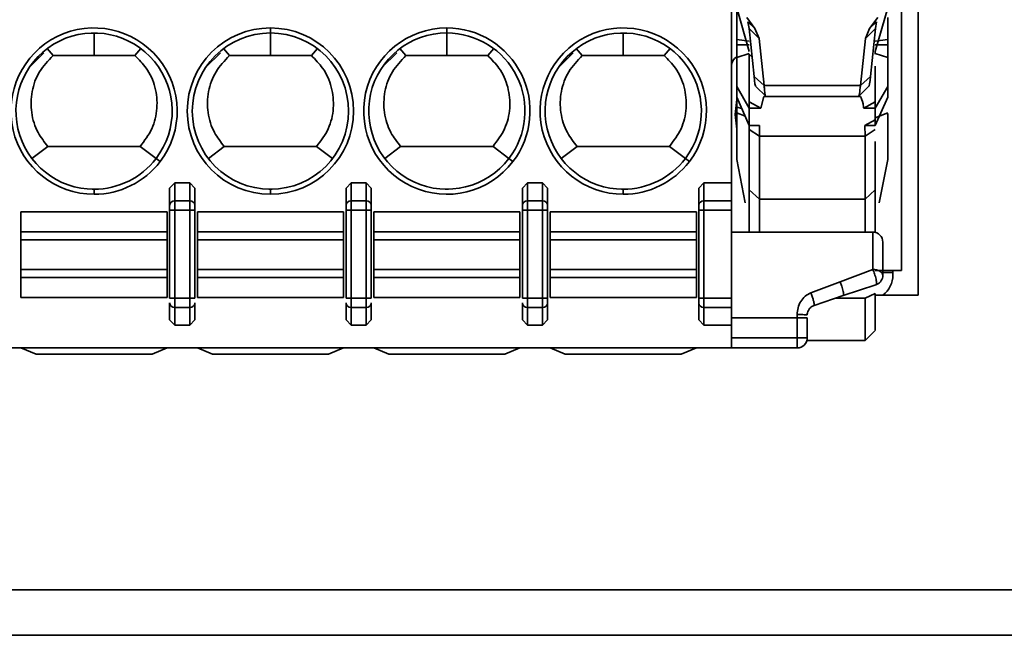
# Model space of a CAD drawing. Header units: millimetres. Extents: x 0 to 420, y 0 to 297.
# Tile 36 of 126: x 145.69 to 155.46, y 214.51 to 220.62. Entities that reach past the tile are written whole.
import ezdxf

# ---------------------------------------------------------------- set-up
doc = ezdxf.new("R2010")
doc.units = ezdxf.units.MM

msp = doc.modelspace()

# ---------------------------------------------------------------- linework, layer by layer
at = {"color": 7, "linetype": 'Continuous', "lineweight": 35}
for p, q in [((154.6018, 217.8849), (154.6018, 224.3349)), ((152.7518, 222.2224), (152.7518, 218.9973)), ((154.4357, 221.9776), (154.4357, 218.1276)), ((152.8018, 220.7849), (152.8018, 220.421)), ((152.8018, 220.7353), (152.9268, 220.3012)), ((154.3018, 220.7353), (154.1768, 220.3012)), ((152.9016, 220.6379), (152.9831, 220.5289)), ((152.9831, 220.5289), (152.9137, 220.5958)), ((152.9137, 220.5958), (152.9242, 220.528)), ((154.2023, 220.6377), (154.1204, 220.5289)), ((154.1204, 220.5289), (154.1899, 220.5958)), ((154.1899, 220.5958), (154.1794, 220.528)), ((154.3018, 220.639), (154.3018, 220.421)), ((146.4268, 220.2599), (146.4268, 220.4849)), ((148.1768, 220.5349), (148.1768, 220.4849)), ((148.1768, 220.4849), (148.1768, 220.2599)), ((149.9268, 220.4849), (149.9268, 220.5349)), ((149.9268, 220.2599), (149.9268, 220.4849)), ((151.6768, 220.2599), (151.6768, 220.4849)), ((152.9242, 220.528), (153.025, 220.4308)), ((152.9242, 220.528), (152.9739, 220.052)), ((152.9831, 220.5289), (153.025, 220.4308)), ((154.0785, 220.4308), (154.1204, 220.5289)), ((154.1794, 220.528), (154.0785, 220.4308)), ((154.1794, 220.528), (154.1297, 220.052)), ((152.8018, 220.421), (152.8018, 220.3678)), ((152.8018, 220.421), (152.9268, 220.4033)), ((152.8018, 220.3678), (152.8018, 220.2404)), ((152.8018, 220.3678), (152.9268, 220.3678)), ((153.025, 220.4308), (153.0737, 219.964)), ((154.0785, 220.4308), (154.0298, 219.964)), ((154.1768, 220.4033), (154.3018, 220.421)), ((154.1768, 220.3678), (154.3018, 220.3678)), ((154.3018, 220.421), (154.3018, 220.3678)), ((145.9298, 220.2881), (145.7829, 220.1412)), ((145.9611, 220.3294), (146.0206, 220.2599)), ((146.4268, 220.2599), (146.0206, 220.2599)), ((146.833, 220.2599), (146.4268, 220.2599)), ((146.8924, 220.3294), (146.833, 220.2599)), ((147.6798, 220.2881), (147.5329, 220.1412)), ((147.7111, 220.3294), (147.7706, 220.2599)), ((148.1768, 220.2599), (147.7706, 220.2599)), ((148.583, 220.2599), (148.1768, 220.2599)), ((148.6424, 220.3294), (148.583, 220.2599)), ((149.4298, 220.2881), (149.2829, 220.1412)), ((149.4611, 220.3294), (149.5206, 220.2599)), ((149.9268, 220.2599), (149.5206, 220.2599)), ((150.333, 220.2599), (149.9268, 220.2599)), ((150.3924, 220.3294), (150.333, 220.2599)), ((151.1798, 220.2881), (151.0329, 220.1412)), ((151.2111, 220.3294), (151.2706, 220.2599)), ((151.6768, 220.2599), (151.2706, 220.2599)), ((152.083, 220.2599), (151.6768, 220.2599)), ((152.1424, 220.3294), (152.083, 220.2599)), ((152.8018, 220.2404), (152.9268, 220.2828)), ((152.9268, 220.2735), (152.9268, 219.8011)), ((154.1768, 220.3012), (154.1768, 220.2735)), ((154.1768, 220.2828), (154.3018, 220.2404)), ((152.8018, 220.2404), (152.8018, 219.9551)), ((154.3018, 220.2404), (154.3018, 219.9551)), ((154.3037, 220.1362), (154.3018, 220.1355)), ((152.9739, 220.052), (153.0738, 219.964)), ((154.0298, 219.964), (154.1296, 220.052)), ((152.8018, 219.9551), (152.8018, 219.8465)), ((152.8018, 219.9551), (152.9268, 219.7375)), ((152.9922, 219.9541), (153.0935, 219.8537)), ((154.0298, 219.964), (153.0737, 219.964)), ((154.0092, 219.854), (154.111, 219.9548)), ((154.1768, 219.7375), (154.3018, 219.9551)), ((154.3018, 219.9551), (154.3018, 219.8465)), ((152.9268, 219.5671), (152.8018, 219.8465)), ((152.8018, 219.8465), (152.8018, 219.8245)), ((152.8018, 219.8245), (152.8018, 219.7479)), ((152.9268, 219.8011), (153.0414, 219.7375)), ((152.9268, 219.8011), (152.9268, 219.7375)), ((153.0414, 219.7375), (153.0709, 219.8553)), ((153.0728, 219.8533), (154.0308, 219.8533)), ((154.0622, 219.7375), (154.1768, 219.8011)), ((154.3018, 219.8465), (154.1768, 219.5671)), ((154.1768, 219.8011), (154.1768, 219.7375)), ((152.8018, 219.7479), (152.8018, 219.6921)), ((152.8018, 219.6921), (152.8859, 219.6585)), ((152.8018, 219.6921), (152.8018, 219.6864)), ((152.8018, 219.6864), (152.8018, 219.2285)), ((152.9268, 219.7375), (152.9268, 219.5671)), ((152.9268, 219.7375), (153.0414, 219.7375)), ((154.0622, 219.7375), (154.1768, 219.7375)), ((154.1768, 219.7375), (154.1768, 219.5671)), ((154.1768, 219.6421), (154.3029, 219.6926)), ((154.3018, 219.6864), (154.3018, 219.2285)), ((154.0748, 219.5671), (154.1768, 219.6219)), ((153.0288, 219.5671), (152.9268, 219.5671)), ((152.9268, 219.5671), (152.9268, 219.5266)), ((153.0268, 219.4621), (152.9268, 219.5266)), ((152.9268, 219.5266), (152.9268, 218.9275)), ((153.0268, 219.4621), (153.0288, 219.5671)), ((154.0748, 219.5671), (154.0768, 219.4621)), ((154.1768, 219.5671), (154.0748, 219.5671)), ((154.1768, 219.5266), (154.0768, 219.4621)), ((154.0768, 219.4621), (153.0268, 219.4621)), ((153.0268, 218.8347), (153.0268, 219.4621)), ((154.0768, 218.8347), (154.0768, 219.4621)), ((145.9685, 219.3599), (145.8109, 219.2395)), ((145.9685, 219.3599), (146.885, 219.3599)), ((147.0427, 219.2395), (146.885, 219.3599)), ((147.7185, 219.3599), (147.5609, 219.2395)), ((147.7185, 219.3599), (148.635, 219.3599)), ((148.635, 219.3599), (148.7927, 219.2395)), ((149.3109, 219.2395), (149.4685, 219.3599)), ((149.4685, 219.3599), (150.385, 219.3599)), ((150.385, 219.3599), (150.5427, 219.2395)), ((151.0609, 219.2395), (151.2185, 219.3599)), ((151.2185, 219.3599), (152.135, 219.3599)), ((152.135, 219.3599), (152.2927, 219.2395)), ((147.0824, 219.2091), (147.0427, 219.2395)), ((150.5427, 219.2395), (150.5824, 219.2091)), ((152.2927, 219.2395), (152.3324, 219.2091)), ((152.8876, 218.8006), (152.8018, 219.2285)), ((154.216, 218.8006), (154.3018, 219.2285)), ((147.1768, 218.9441), (147.2268, 218.9973)), ((147.2268, 218.9973), (147.3768, 218.9973)), ((147.2268, 218.9973), (147.2268, 218.8211)), ((147.3768, 218.8211), (147.3768, 218.9973)), ((147.3768, 218.9973), (147.4268, 218.9441)), ((148.9268, 218.9441), (148.9768, 218.9973)), ((148.9768, 218.9973), (148.9768, 218.8211)), ((148.9768, 218.9973), (149.1268, 218.9973)), ((149.1268, 218.9973), (149.1268, 218.8211)), ((149.1268, 218.9973), (149.1768, 218.9441)), ((150.6768, 218.9441), (150.7268, 218.9973)), ((150.7268, 218.9973), (150.8768, 218.9973)), ((150.7268, 218.9973), (150.7268, 218.8211)), ((150.8768, 218.8211), (150.8768, 218.9973)), ((150.8768, 218.9973), (150.9268, 218.9441)), ((152.4268, 218.9441), (152.4768, 218.9973)), ((152.4768, 218.9973), (152.4768, 218.8211)), ((152.4768, 218.9973), (152.7518, 218.9973)), ((152.7518, 218.9973), (152.7518, 218.8211)), ((146.4444, 218.9351), (146.4092, 218.9351)), ((146.4268, 218.9349), (146.4268, 218.8849)), ((147.1768, 218.9441), (147.1768, 218.7741)), ((147.4268, 218.7741), (147.4268, 218.9441)), ((148.1944, 218.9351), (148.1592, 218.9351)), ((148.1768, 218.9349), (148.1768, 218.8849)), ((148.9268, 218.9441), (148.9268, 218.7741)), ((149.1768, 218.7741), (149.1768, 218.9441)), ((149.9444, 218.9351), (149.9092, 218.9351)), ((150.6768, 218.9441), (150.6768, 218.7741)), ((150.9268, 218.7741), (150.9268, 218.9441)), ((151.6944, 218.9351), (151.6592, 218.9351)), ((151.6768, 218.9349), (151.6768, 218.8849)), ((152.4268, 218.9441), (152.4268, 218.7741)), ((152.9268, 218.9275), (152.9268, 218.5099)), ((152.9268, 218.9275), (153.0268, 218.8347)), ((154.0768, 218.8347), (154.1768, 218.9275)), ((147.2268, 218.8211), (147.2268, 218.7271)), ((147.2268, 218.8211), (147.3768, 218.8211)), ((147.3768, 218.7271), (147.3768, 218.8211)), ((148.9768, 218.7271), (148.9768, 218.8211)), ((148.9768, 218.8211), (149.1268, 218.8211)), ((149.1268, 218.8211), (149.1268, 218.7271)), ((150.7268, 218.8211), (150.7268, 218.7271)), ((150.7268, 218.8211), (150.8768, 218.8211)), ((150.8768, 218.7271), (150.8768, 218.8211)), ((152.4768, 218.8211), (152.4768, 218.7271)), ((152.7518, 218.8211), (152.4768, 218.8211)), ((152.7518, 218.8211), (152.7518, 218.7271)), ((153.0268, 218.8347), (154.0768, 218.8347)), ((153.0268, 218.8347), (153.0268, 218.5099)), ((154.0768, 218.8347), (154.0768, 218.5099)), ((145.7018, 218.7099), (145.7018, 218.5114)), ((145.7018, 218.7099), (147.1518, 218.7099)), ((147.1518, 218.7099), (147.1518, 218.5114)), ((147.1768, 218.7271), (147.2268, 218.7271)), ((147.1768, 218.7271), (147.1768, 217.8549)), ((147.2268, 217.8549), (147.2268, 218.7271)), ((147.2268, 218.7271), (147.3768, 218.7271)), ((147.3768, 218.7271), (147.4268, 218.7271)), ((147.3768, 218.7271), (147.3768, 217.8549)), ((147.4268, 217.8549), (147.4268, 218.7271)), ((147.4518, 218.7099), (147.4518, 218.5114)), ((147.4518, 218.7099), (148.9018, 218.7099)), ((148.9018, 218.7099), (148.9018, 218.5114)), ((148.9768, 218.7271), (148.9268, 218.7271)), ((148.9268, 218.7271), (148.9268, 217.8549)), ((148.9768, 217.8549), (148.9768, 218.7271)), ((148.9768, 218.7271), (149.1268, 218.7271)), ((149.1268, 218.7271), (149.1768, 218.7271)), ((149.1268, 218.7271), (149.1268, 217.8549)), ((149.1768, 217.8549), (149.1768, 218.7271)), ((149.2018, 218.7099), (149.2018, 218.5114)), ((149.2018, 218.7099), (150.6518, 218.7099)), ((150.6518, 218.7099), (150.6518, 218.5114)), ((150.6768, 218.7271), (150.7268, 218.7271)), ((150.6768, 218.7271), (150.6768, 217.8549)), ((150.7268, 217.8549), (150.7268, 218.7271)), ((150.7268, 218.7271), (150.8768, 218.7271)), ((150.8768, 218.7271), (150.9268, 218.7271)), ((150.8768, 218.7271), (150.8768, 217.8549)), ((150.9268, 217.8549), (150.9268, 218.7271)), ((150.9518, 218.7099), (150.9518, 218.5114)), ((150.9518, 218.7099), (152.4018, 218.7099)), ((152.4018, 218.7099), (152.4018, 218.5114)), ((152.4768, 218.7271), (152.4268, 218.7271)), ((152.4268, 218.7271), (152.4268, 217.8549)), ((152.4768, 218.7271), (152.4768, 217.8549)), ((152.7518, 218.7271), (152.4768, 218.7271)), ((152.7518, 218.7271), (152.7518, 217.8549)), ((145.7018, 218.5114), (145.7018, 218.4326)), ((147.1518, 218.5114), (145.7018, 218.5114)), ((147.1518, 218.5114), (147.1518, 218.4326)), ((147.4518, 218.5114), (147.4518, 218.4326)), ((148.9018, 218.5114), (147.4518, 218.5114)), ((148.9018, 218.5114), (148.9018, 218.4326)), ((149.2018, 218.5114), (149.2018, 218.4326)), ((150.6518, 218.5114), (149.2018, 218.5114)), ((150.6518, 218.5114), (150.6518, 218.4326)), ((150.9518, 218.5114), (150.9518, 218.4326)), ((152.4018, 218.5114), (150.9518, 218.5114)), ((152.4018, 218.5114), (152.4018, 218.4326)), ((154.1518, 218.5099), (152.7518, 218.5099)), ((154.1518, 218.1382), (154.1518, 218.5099)), ((145.7018, 218.4326), (145.7018, 218.1372)), ((145.7018, 218.4326), (147.1518, 218.4326)), ((147.1518, 218.4326), (147.1518, 218.1372)), ((147.4518, 218.4326), (147.4518, 218.1372)), ((147.4518, 218.4326), (148.9018, 218.4326)), ((148.9018, 218.4326), (148.9018, 218.1372)), ((149.2018, 218.4326), (149.2018, 218.1372)), ((149.2018, 218.4326), (150.6518, 218.4326)), ((150.6518, 218.4326), (150.6518, 218.1372)), ((150.9518, 218.4326), (150.9518, 218.1372)), ((150.9518, 218.4326), (152.4018, 218.4326)), ((152.4018, 218.4326), (152.4018, 218.1372)), ((145.7018, 218.1372), (145.7018, 218.0583)), ((147.1518, 218.1372), (145.7018, 218.1372)), ((147.1518, 218.1372), (147.1518, 218.0583)), ((147.4518, 218.1372), (147.4518, 218.0583)), ((148.9018, 218.1372), (147.4518, 218.1372)), ((148.9018, 218.1372), (148.9018, 218.0583)), ((149.2018, 218.1372), (149.2018, 218.0583)), ((150.6518, 218.1372), (149.2018, 218.1372)), ((150.6518, 218.1372), (150.6518, 218.0583)), ((150.9518, 218.1372), (150.9518, 218.0583)), ((152.4018, 218.1372), (150.9518, 218.1372)), ((152.4018, 218.1372), (152.4018, 218.0583)), ((153.8281, 218.0159), (154.1518, 218.1382)), ((154.4357, 218.1276), (154.1768, 218.1276)), ((154.2518, 218.1099), (154.3518, 218.1099)), ((154.3518, 218.0849), (154.3518, 218.1276)), ((145.7018, 218.0583), (145.7018, 217.8599)), ((147.1518, 218.0583), (145.7018, 218.0583)), ((147.1518, 218.0583), (147.1518, 217.8599)), ((147.4518, 218.0583), (147.4518, 217.8599)), ((148.9018, 218.0583), (147.4518, 218.0583)), ((148.9018, 218.0583), (148.9018, 217.8599)), ((149.2018, 218.0583), (149.2018, 217.8599)), ((150.6518, 218.0583), (149.2018, 218.0583)), ((150.6518, 218.0583), (150.6518, 217.8599)), ((150.9518, 218.0583), (150.9518, 217.8599)), ((152.4018, 218.0583), (150.9518, 218.0583)), ((152.4018, 218.0583), (152.4018, 217.8599)), ((153.5386, 217.9065), (153.8281, 218.0159)), ((154.2506, 218.0669), (154.2518, 218.0819)), ((153.8418, 217.9787), (153.8438, 217.9726)), ((153.8438, 217.9726), (153.8512, 217.9482)), ((153.8597, 217.8792), (154.1834, 217.9871)), ((147.1518, 217.8599), (145.7018, 217.8599)), ((147.2268, 217.8549), (147.1768, 217.8549)), ((147.2268, 217.7609), (147.2268, 217.8549)), ((147.3768, 217.8549), (147.2268, 217.8549)), ((147.3768, 217.7609), (147.3768, 217.8549)), ((147.4268, 217.8549), (147.3768, 217.8549)), ((148.9018, 217.8599), (147.4518, 217.8599)), ((148.9768, 217.8549), (148.9268, 217.8549)), ((148.9768, 217.7609), (148.9768, 217.8549)), ((149.1268, 217.8549), (148.9768, 217.8549)), ((149.1268, 217.7609), (149.1268, 217.8549)), ((149.1768, 217.8549), (149.1268, 217.8549)), ((150.6518, 217.8599), (149.2018, 217.8599)), ((150.7268, 217.8549), (150.6768, 217.8549)), ((150.7268, 217.7609), (150.7268, 217.8549)), ((150.8768, 217.8549), (150.7268, 217.8549)), ((150.8768, 217.7609), (150.8768, 217.8549)), ((150.9268, 217.8549), (150.8768, 217.8549)), ((152.4018, 217.8599), (150.9518, 217.8599)), ((152.4768, 217.8549), (152.4268, 217.8549)), ((152.4768, 217.8549), (152.4768, 217.7609)), ((152.7518, 217.8549), (152.4768, 217.8549)), ((152.7518, 217.8549), (152.7518, 217.7609)), ((153.5386, 217.9065), (153.5476, 217.8806)), ((153.8597, 217.8792), (153.5702, 217.7827)), ((154.1768, 217.8994), (154.0768, 217.8555)), ((154.0768, 217.4349), (154.0768, 217.8555)), ((154.1768, 217.8849), (154.6018, 217.8849)), ((147.1768, 217.8079), (147.1768, 217.6379)), ((147.3768, 217.7609), (147.2268, 217.7609)), ((147.2268, 217.5847), (147.2268, 217.7609)), ((147.3768, 217.5847), (147.3768, 217.7609)), ((147.4268, 217.6379), (147.4268, 217.8079)), ((148.9268, 217.8079), (148.9268, 217.6379)), ((149.1268, 217.7609), (148.9768, 217.7609)), ((148.9768, 217.5847), (148.9768, 217.7609)), ((149.1268, 217.5847), (149.1268, 217.7609)), ((149.1768, 217.6379), (149.1768, 217.8079)), ((150.6768, 217.8079), (150.6768, 217.6379)), ((150.8768, 217.7609), (150.7268, 217.7609)), ((150.7268, 217.5847), (150.7268, 217.7609)), ((150.8768, 217.5847), (150.8768, 217.7609)), ((150.9268, 217.6379), (150.9268, 217.8079)), ((152.4268, 217.8079), (152.4268, 217.6379)), ((152.7518, 217.7609), (152.4768, 217.7609)), ((152.4768, 217.7609), (152.4768, 217.5847)), ((152.7518, 217.7609), (152.7518, 217.5847)), ((147.2268, 217.5847), (147.1768, 217.6379)), ((147.4268, 217.6379), (147.3768, 217.5847)), ((148.9768, 217.5847), (148.9268, 217.6379)), ((149.1768, 217.6379), (149.1268, 217.5847)), ((150.7268, 217.5847), (150.6768, 217.6379)), ((150.9268, 217.6379), (150.8768, 217.5847)), ((152.4768, 217.5847), (152.4268, 217.6379)), ((152.7518, 217.6599), (153.4018, 217.6599)), ((153.4018, 217.6915), (153.4018, 217.6599)), ((153.5018, 217.6599), (153.4018, 217.6599)), ((153.4018, 217.4599), (153.4018, 217.6599)), ((153.5018, 217.6878), (153.5024, 217.699)), ((153.5018, 217.6599), (153.5018, 217.4599)), ((147.3768, 217.5847), (147.2268, 217.5847)), ((149.1268, 217.5847), (148.9768, 217.5847)), ((150.8768, 217.5847), (150.7268, 217.5847)), ((152.7518, 217.5847), (152.4768, 217.5847)), ((152.7518, 217.5847), (152.7518, 217.3599)), ((154.0768, 217.4349), (154.1781, 217.5362)), ((153.4018, 217.4599), (152.7518, 217.4599)), ((153.4018, 217.3599), (153.4018, 217.4599)), ((153.5018, 217.4599), (153.4018, 217.4599)), ((153.4986, 217.4349), (154.0768, 217.4349)), ((133.2946, 217.3599), (152.7518, 217.3599)), ((145.7018, 217.3599), (145.8518, 217.2974)), ((147.0018, 217.2974), (147.1518, 217.3599)), ((147.4518, 217.3599), (147.6018, 217.2974)), ((148.7518, 217.2974), (148.9018, 217.3599)), ((149.2018, 217.3599), (149.3518, 217.2974)), ((150.5018, 217.2974), (150.6518, 217.3599)), ((150.9518, 217.3599), (151.1018, 217.2974)), ((152.2518, 217.2974), (152.4018, 217.3599)), ((152.7518, 217.3599), (153.4018, 217.3599)), ((145.8518, 217.2974), (147.0018, 217.2974)), ((147.6018, 217.2974), (148.7518, 217.2974)), ((149.3518, 217.2974), (150.5018, 217.2974)), ((151.1018, 217.2974), (152.2518, 217.2974)), ((203.4519, 214.9599), (81.8518, 214.9599)), ((203.4519, 214.5099), (81.8518, 214.5099))]:
    msp.add_line(p, q, dxfattribs=at)
at = {"color": 8, "linetype": 'Continuous', "lineweight": 35}
for p, q in [((152.9268, 220.2735), (152.9535, 220.2471)), ((152.8018, 219.8245), (152.8136, 219.8201)), ((152.852, 219.7342), (152.8018, 219.7479)), ((152.8244, 219.6831), (152.8018, 219.6864)), ((154.3018, 219.6864), (154.2792, 219.6831)), ((154.0768, 217.8555), (153.7888, 217.8555))]:
    msp.add_line(p, q, dxfattribs=at)
at = {"color": 7, "linetype": 'Continuous', "lineweight": 35, "flags": 128}
for points in [[(152.8018, 219.8241), (152.7857, 219.6776), (152.8018, 219.5311)], [(154.1518, 218.1382), (154.1713, 218.1371), (154.1901, 218.1339), (154.2073, 218.1287), (154.2225, 218.1217), (154.2349, 218.1132), (154.2442, 218.1035), (154.2499, 218.0929), (154.2518, 218.0819)]]:
    msp.add_lwpolyline(points, dxfattribs=at)
at = {"color": 7, "linetype": 'Continuous', "lineweight": 35}
for centre, radius, start, end in [((146.4268, 219.7099), 0.825, 322.62876, 270), ((146.4268, 219.7099), 0.775, 322.62876, 270), ((148.1768, 219.7099), 0.825, 90, 270), ((148.1768, 219.7099), 0.775, 90, 270), ((148.1768, 219.7099), 0.825, 270, 90), ((148.1768, 219.7099), 0.775, 270, 90), ((149.9268, 219.7099), 0.825, 90, 322.62876), ((149.9268, 219.7099), 0.775, 90, 322.62876), ((149.9268, 219.7099), 0.825, 322.62876, 90), ((149.9268, 219.7099), 0.775, 322.62876, 90), ((151.6768, 219.7099), 0.825, 322.62876, 270), ((151.6768, 219.7099), 0.775, 322.62876, 270), ((152.8518, 220.1599), 0.1, 120, 180), ((146.4268, 219.7099), 0.775, 270, 322.62876), ((146.4268, 219.7099), 0.825, 270, 322.62876), ((151.6768, 219.7099), 0.775, 270, 322.62876), ((151.6768, 219.7099), 0.825, 270, 322.62876), ((147.2253, 218.7726), 0.0486, 88.27465, 178.16119), ((147.3782, 218.7726), 0.0486, 1.83881, 91.72535), ((148.9753, 218.7726), 0.0486, 88.27465, 178.16119), ((149.1282, 218.7726), 0.0486, 1.83699, 91.72717), ((150.7253, 218.7726), 0.0486, 88.27465, 178.16119), ((150.8782, 218.7726), 0.0486, 1.83699, 91.72717), ((152.4753, 218.7726), 0.0486, 88.27465, 178.16119), ((154.1518, 218.4099), 0.1, 360, 90), ((154.1518, 218.0819), 0.1, 288.43496, 351.32252), ((154.1018, 218.0849), 0.25, 306.8699, 0), ((147.2253, 217.8095), 0.0486, 181.83741, 271.72448), ((147.3782, 217.8095), 0.0486, 268.27552, 358.16259), ((148.9753, 217.8095), 0.0486, 181.83741, 271.72448), ((149.1282, 217.8095), 0.0486, 268.2737, 358.16441), ((150.7253, 217.8095), 0.0486, 181.83741, 271.72448), ((150.8782, 217.8095), 0.0486, 268.2737, 358.16441), ((152.4753, 217.8095), 0.0486, 181.83741, 271.72448), ((153.4018, 217.4599), 0.1, 270, 360)]:
    msp.add_arc(centre, radius, start, end, dxfattribs=at)
for points, knots in [([(154.3018, 220.3678), (154.3018, 220.3551), (154.3018, 220.3297), (154.3018, 220.2942), (154.3018, 220.2628), (154.3018, 220.2478), (154.3018, 220.2404)], [0, 0, 0, 0, 0.25, 0.499996, 0.749997, 1, 1, 1, 1]), ([(146.0206, 220.2599), (145.9719, 220.2092), (145.8744, 220.1078), (145.8019, 219.9052), (145.797, 219.6941), (145.8557, 219.5026), (145.9337, 219.4039), (145.9685, 219.3599)], [0, 0, 0, 0, 0.208496, 0.417032, 0.625461, 0.833014, 1, 1, 1, 1]), ([(146.885, 219.3599), (146.9277, 219.416), (147.013, 219.5282), (147.0614, 219.7384), (147.0416, 219.9489), (146.961, 220.1318), (146.8723, 220.2205), (146.833, 220.2599)], [0, 0, 0, 0, 0.20902, 0.418065, 0.626764, 0.834193, 1, 1, 1, 1]), ([(147.7706, 220.2599), (147.7219, 220.2092), (147.6244, 220.1078), (147.5519, 219.9052), (147.547, 219.6941), (147.6057, 219.5026), (147.6837, 219.4039), (147.7185, 219.3599)], [0, 0, 0, 0, 0.208495, 0.417034, 0.625465, 0.83302, 1, 1, 1, 1]), ([(148.635, 219.3599), (148.6777, 219.416), (148.763, 219.5282), (148.8114, 219.7384), (148.7916, 219.9489), (148.711, 220.1318), (148.6223, 220.2205), (148.583, 220.2599)], [0, 0, 0, 0, 0.209018, 0.418061, 0.626757, 0.834185, 1, 1, 1, 1]), ([(149.5206, 220.2599), (149.4719, 220.2092), (149.3744, 220.1078), (149.3019, 219.9052), (149.297, 219.6941), (149.3557, 219.5026), (149.4337, 219.4039), (149.4685, 219.3599)], [0, 0, 0, 0, 0.208495, 0.417034, 0.625465, 0.83302, 1, 1, 1, 1]), ([(150.385, 219.3599), (150.4277, 219.416), (150.513, 219.5282), (150.5614, 219.7384), (150.5416, 219.9489), (150.461, 220.1318), (150.3723, 220.2205), (150.333, 220.2599)], [0, 0, 0, 0, 0.209018, 0.418061, 0.626757, 0.834185, 1, 1, 1, 1]), ([(151.2706, 220.2599), (151.2219, 220.2092), (151.1244, 220.1078), (151.0519, 219.9052), (151.047, 219.6941), (151.1057, 219.5026), (151.1837, 219.4039), (151.2185, 219.3599)], [0, 0, 0, 0, 0.208494, 0.417034, 0.625464, 0.83302, 1, 1, 1, 1]), ([(152.135, 219.3599), (152.1777, 219.416), (152.263, 219.5282), (152.3114, 219.7384), (152.2916, 219.9489), (152.211, 220.1318), (152.1223, 220.2205), (152.083, 220.2599)], [0, 0, 0, 0, 0.209018, 0.418061, 0.626757, 0.834185, 1, 1, 1, 1]), ([(154.1768, 220.156), (154.1768, 220.1404), (154.1768, 220.0737), (154.1768, 219.9193), (154.1768, 219.8011)], [0, 0, 0, 0, 0.2339606, 1, 1, 1, 1]), ([(152.9739, 220.052), (152.9798, 219.9988), (152.9862, 219.9415), (152.9923, 219.9575), (152.9927, 219.9587)], [0, 0, 0, 0, 0.928112, 1, 1, 1, 1]), ([(154.1297, 220.052), (154.1237, 219.999), (154.1174, 219.9427), (154.1115, 219.958), (154.1111, 219.9589)], [0, 0, 0, 0, 0.940273, 1, 1, 1, 1]), ([(153.0737, 219.964), (153.0739, 219.9619), (153.0756, 219.9445), (153.0814, 219.8951), (153.0878, 219.8453), (153.0923, 219.8594), (153.0929, 219.8611)], [0, 0, 0, 0, 0.031275, 0.266869, 0.910107, 1, 1, 1, 1]), ([(154.01, 219.8592), (154.0103, 219.8581), (154.016, 219.8399), (154.0231, 219.9039), (154.0298, 219.964)], [0, 0, 0, 0, 0.0610796, 1, 1, 1, 1]), ([(154.0306, 219.8551), (154.0404, 219.835), (154.054, 219.8072), (154.0604, 219.7526), (154.0622, 219.7375)], [0, 0, 0, 0, 0.72331, 1, 1, 1, 1]), ([(154.1768, 219.4091), (154.1768, 219.3264), (154.1768, 219.1196), (154.1768, 218.9996), (154.1768, 218.9275)], [0, 0, 0, 0, 0.399759, 1, 1, 1, 1]), ([(154.1768, 218.9275), (154.1768, 218.8723), (154.1768, 218.7618), (154.1768, 218.6116), (154.1768, 218.5149), (154.1768, 218.514)], [0, 0, 0, 0, 0.497782, 0.995564, 1, 1, 1, 1]), ([(147.1768, 218.7741), (147.1768, 218.772), (147.1768, 218.7677), (147.1768, 218.7562), (147.1768, 218.7425), (147.1768, 218.7323), (147.1768, 218.7271)], [0, 0, 0, 0, 0.248596, 0.500001, 0.748802, 1, 1, 1, 1]), ([(147.4268, 218.7271), (147.4268, 218.7322), (147.4268, 218.7424), (147.4268, 218.7561), (147.4268, 218.7677), (147.4268, 218.772), (147.4268, 218.7741)], [0, 0, 0, 0, 0.2482014, 0.4997132, 0.7484369, 1, 1, 1, 1]), ([(148.9268, 218.7741), (148.9268, 218.772), (148.9268, 218.7677), (148.9268, 218.7562), (148.9268, 218.7425), (148.9268, 218.7323), (148.9268, 218.7271)], [0, 0, 0, 0, 0.248596, 0.500001, 0.748802, 1, 1, 1, 1]), ([(149.1768, 218.7271), (149.1768, 218.7322), (149.1768, 218.7424), (149.1768, 218.7561), (149.1768, 218.7677), (149.1768, 218.772), (149.1768, 218.7741)], [0, 0, 0, 0, 0.2482014, 0.4997132, 0.7484369, 1, 1, 1, 1]), ([(150.6768, 218.7741), (150.6768, 218.772), (150.6768, 218.7677), (150.6768, 218.7562), (150.6768, 218.7425), (150.6768, 218.7323), (150.6768, 218.7271)], [0, 0, 0, 0, 0.248596, 0.500001, 0.748802, 1, 1, 1, 1]), ([(150.9268, 218.7271), (150.9268, 218.7322), (150.9268, 218.7424), (150.9268, 218.7561), (150.9268, 218.7677), (150.9268, 218.772), (150.9268, 218.7741)], [0, 0, 0, 0, 0.2482014, 0.4997132, 0.7484369, 1, 1, 1, 1]), ([(152.4268, 218.7741), (152.4268, 218.772), (152.4268, 218.7677), (152.4268, 218.7562), (152.4268, 218.7425), (152.4268, 218.7323), (152.4268, 218.7271)], [0, 0, 0, 0, 0.248596, 0.500001, 0.748802, 1, 1, 1, 1]), ([(154.2518, 218.0819), (154.2518, 218.13), (154.2518, 218.2261), (154.2518, 218.3284), (154.2518, 218.3976), (154.2518, 218.4058), (154.2518, 218.4099)], [0, 0, 0, 0, 0.2500919, 0.5000051, 0.7500965, 1, 1, 1, 1]), ([(154.1834, 217.9871), (154.1852, 217.9886), (154.1883, 217.9915), (154.1894, 218.0039), (154.1885, 218.0203), (154.1849, 218.0419), (154.1783, 218.0683), (154.1702, 218.0939), (154.1612, 218.1179), (154.1549, 218.1314), (154.1518, 218.1382)], [0, 0, 0, 0, 0.145671, 0.264238, 0.364043, 0.504933, 0.639478, 0.765189, 0.881054, 1, 1, 1, 1]), ([(153.8281, 218.0159), (153.8305, 218.0099), (153.8352, 217.998), (153.8396, 217.9851), (153.8418, 217.9787)], [0, 0, 0, 0, 0.499994, 1, 1, 1, 1]), ([(153.8512, 217.9482), (153.8536, 217.9389), (153.8585, 217.9204), (153.8623, 217.8986), (153.8631, 217.8833), (153.8609, 217.8806), (153.8597, 217.8792)], [0, 0, 0, 0, 0.250004, 0.499996, 0.750001, 1, 1, 1, 1]), ([(150.9268, 217.8079), (150.9268, 217.81), (150.9268, 217.8143), (150.9268, 217.8258), (150.9268, 217.8395), (150.9268, 217.8498), (150.9268, 217.8549)], [0, 0, 0, 0, 0.2482038, 0.4997227, 0.7484365, 1, 1, 1, 1]), ([(152.4268, 217.8549), (152.4268, 217.8498), (152.4268, 217.8396), (152.4268, 217.8259), (152.4268, 217.8143), (152.4268, 217.8101), (152.4268, 217.8079)], [0, 0, 0, 0, 0.248599, 0.499997, 0.748813, 1, 1, 1, 1]), ([(153.4018, 217.6915), (153.4035, 217.7145), (153.4069, 217.7604), (153.4358, 217.8228), (153.4781, 217.8765), (153.5186, 217.8966), (153.5386, 217.9065)], [0, 0, 0, 0, 0.252355, 0.50364, 0.754745, 1, 1, 1, 1]), ([(153.5702, 217.7827), (153.5709, 217.7845), (153.5723, 217.7881), (153.568, 217.8111), (153.5596, 217.8432), (153.5516, 217.8681), (153.5476, 217.8806)], [0, 0, 0, 0, 0.25, 0.500001, 0.750007, 1, 1, 1, 1]), ([(154.1768, 217.5429), (154.1768, 217.5416), (154.1768, 217.5377), (154.1768, 217.6023), (154.1768, 217.7228), (154.1768, 217.8406), (154.1768, 217.8994)], [0, 0, 0, 0, 0.151147, 0.434099, 0.717049, 1, 1, 1, 1]), ([(153.5024, 217.699), (153.5037, 217.7065), (153.5066, 217.7231), (153.5151, 217.7372), (153.5197, 217.7449)], [0, 0, 0, 0, 0.451456, 1, 1, 1, 1]), ([(153.5197, 217.7449), (153.5266, 217.7533), (153.5404, 217.7699), (153.5602, 217.7784), (153.5702, 217.7827)], [0, 0, 0, 0, 0.500003, 1, 1, 1, 1]), ([(153.4018, 217.6915), (153.4149, 217.6915), (153.4411, 217.6914), (153.4741, 217.6905), (153.4973, 217.6893), (153.5003, 217.6883), (153.5018, 217.6878)], [0, 0, 0, 0, 0.249989, 0.499997, 0.75, 1, 1, 1, 1])]:
    msp.add_open_spline(points, degree=3, knots=knots, dxfattribs=at)

doc.saveas('drawing.dxf')
